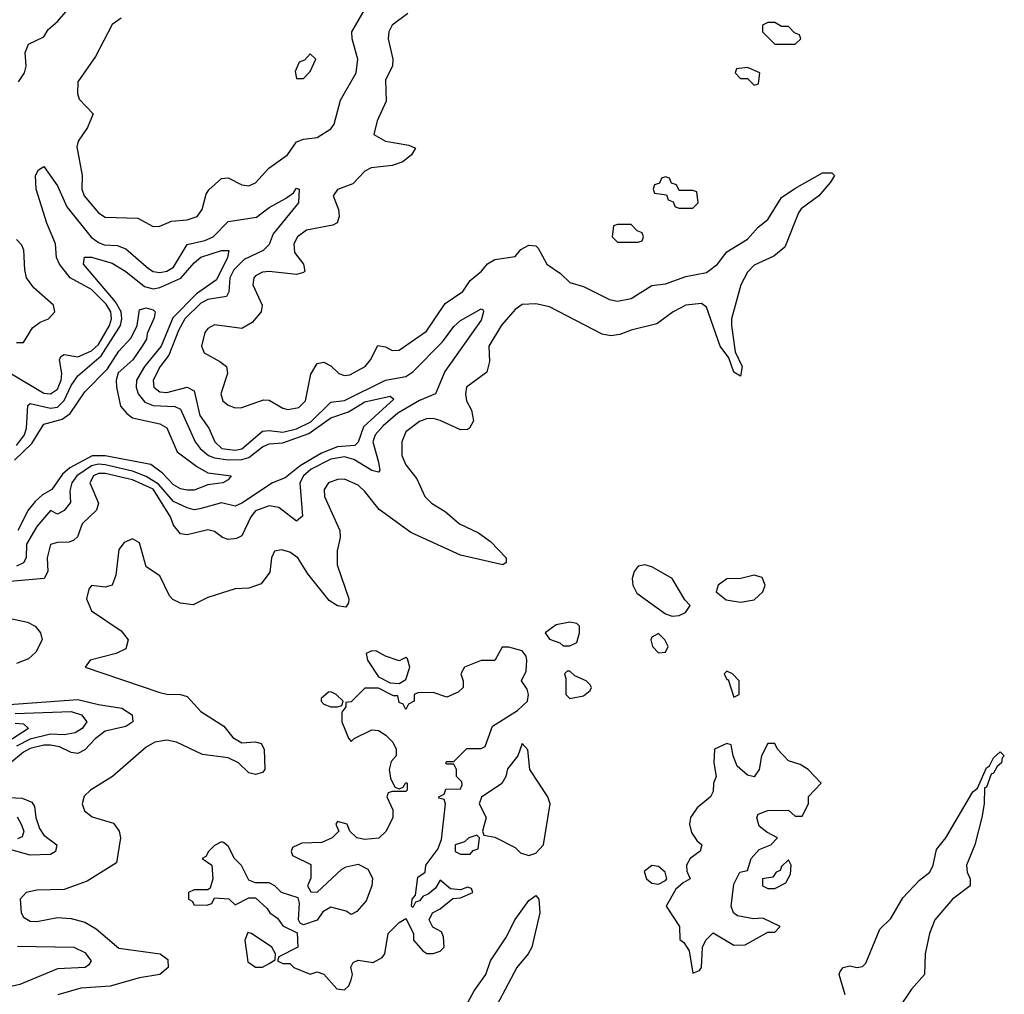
# Model space of a CAD drawing. Header units: inches. Extents: x 2601469 to 2753575, y 449403 to 582909.
# Tile 54 of 256: x 2641459 to 2644342, y 470652 to 473506. Entities that reach past the tile are written whole.
import ezdxf

# ---------------------------------------------------------------- set-up
doc = ezdxf.new("R2010")
doc.units = ezdxf.units.IN
doc.header["$MEASUREMENT"] = 0
doc.layers.add('C6447', color=7, linetype='Continuous')

msp = doc.modelspace()

# ---------------------------------------------------------------- linework, layer by layer
at = {"layer": 'C6447', "color": 4}
for points, elevation in [([(2641455.6, 473324.4), (2641473.3, 473350), (2641478, 473370), (2641475.1, 473410), (2641485.2, 473434.8), (2641530, 473456), (2641542.9, 473477.1), (2641570, 473500.7), (2641650, 473594.8)], 24), ([(2641756, 473510), (2641730, 473492), (2641681.6, 473398.4), (2641630, 473324), (2641628.5, 473290), (2641633.6, 473273.6), (2641674, 473230), (2641658, 473190), (2641630.6, 473150), (2641626.7, 473133.3), (2641642.6, 473050), (2641641.3, 473010), (2641648, 472990), (2641690, 472940.4), (2641710, 472927.8), (2641805.1, 472925.1), (2641850, 472900.5), (2641870, 472901.6), (2641904, 472916), (2641950, 472919.6), (2641978.7, 472930), (2641993.3, 472950), (2642005.1, 472994.9), (2642012.6, 473007.4), (2642050, 473040.5), (2642070, 473043), (2642110, 473022.4), (2642130, 473019.5), (2642150, 473028.5), (2642188.7, 473071.3), (2642243.6, 473110), (2642270, 473148), (2642290, 473155.8), (2642330, 473161.3), (2642370, 473186.7), (2642379.8, 473200.2), (2642398.8, 473270), (2642444.4, 473350), (2642449.8, 473390), (2642432.8, 473450), (2642431.3, 473470), (2642475, 473545)], 24), ([(2642596, 473524), (2642550, 473489.5), (2642539.6, 473470), (2642538.3, 473450), (2642552.2, 473390), (2642550.4, 473370), (2642530.6, 473330), (2642532.2, 473267.8), (2642506, 473210), (2642496, 473170), (2642530.4, 473150.4), (2642598.8, 473138.8), (2642618, 473130), (2642606.8, 473110), (2642581, 473090), (2642550, 473078.7), (2642488.2, 473071.8), (2642470, 473062.7), (2642434.6, 473025.4), (2642390, 473009), (2642377.3, 472990), (2642392.4, 472950), (2642394.4, 472930), (2642388.5, 472911.5), (2642376.2, 472903.8), (2642299.1, 472890), (2642272.4, 472870), (2642261.5, 472850), (2642263.9, 472823.9), (2642290.5, 472790), (2642294, 472770), (2642290, 472765.2), (2642270, 472759.5), (2642190, 472768.3), (2642170, 472766.6), (2642150, 472755.8), (2642144.9, 472750), (2642142.3, 472730), (2642168.8, 472670), (2642166.4, 472650), (2642140.2, 472619.7), (2642110, 472602), (2642030, 472612), (2642010, 472601.6), (2642001.1, 472590), (2641992, 472550), (2641999.5, 472530), (2642045.4, 472505.4), (2642064.9, 472490), (2642067.4, 472470), (2642048.1, 472410), (2642054.4, 472390), (2642070, 472377), (2642090, 472368.9), (2642110, 472370.3), (2642173.1, 472393.1), (2642190, 472392), (2642230, 472368), (2642244.3, 472364.3), (2642276.9, 472370), (2642295.8, 472390), (2642311.6, 472468.4), (2642330, 472498.7), (2642350, 472503.1), (2642370, 472492.2), (2642394, 472470), (2642410, 472463.6), (2642426.3, 472466.3), (2642471.2, 472490), (2642486.6, 472510), (2642508, 472552), (2642530, 472548.2), (2642550, 472537.1), (2642570, 472538.4), (2642650, 472594), (2642704.9, 472675.1), (2642756.9, 472710), (2642778.2, 472741.8), (2642811.6, 472770), (2642828.6, 472791.4), (2642850, 472803.7), (2642910, 472812.7), (2642927, 472833), (2642950, 472845.7), (2642970, 472843.8), (2642977.3, 472837.3), (2643002.4, 472790), (2643043.1, 472763.1), (2643070, 472736), (2643110, 472724.7), (2643186.5, 472686.5), (2643210, 472681.8), (2643250, 472689.2), (2643310, 472727.9), (2643350, 472732.4), (2643410, 472753.8), (2643470, 472766), (2643502, 472790), (2643530, 472826.4), (2643590, 472863.1), (2643621.4, 472898.6), (2643650, 472920.5), (2643690, 472984.9), (2643728.3, 473011.7), (2643810, 473057.1), (2643837.3, 473057.3), (2643844.7, 473050), (2643833.4, 473030), (2643799.3, 472990), (2643747.7, 472952.3), (2643739.3, 472940.7), (2643699.9, 472840.1), (2643666.9, 472813.1), (2643610, 472787.6), (2643590, 472766.6), (2643570.4, 472730), (2643543.7, 472630), (2643543.1, 472610), (2643553.8, 472533.8), (2643574.4, 472490), (2643570, 472462), (2643550, 472474), (2643535.5, 472515.5), (2643509.7, 472550), (2643470, 472664), (2643455.2, 472675.2), (2643410, 472669.7), (2643372.4, 472650), (2643324.9, 472615), (2643250, 472596.5), (2643216.4, 472583.6), (2643190, 472580.4), (2643164.8, 472584.8), (2643010, 472665.3), (2642970, 472673.6), (2642930, 472672.2), (2642910, 472656.9), (2642870, 472611.3), (2642833, 472550), (2642835.2, 472504.8), (2642826.6, 472473.4), (2642767.7, 472430), (2642764.4, 472410), (2642767.2, 472390), (2642782.3, 472362.3), (2642788.3, 472331.7), (2642776.3, 472310), (2642770, 472305.6), (2642750, 472304.7), (2642690, 472332), (2642670, 472338), (2642650, 472337.2), (2642630, 472329.7), (2642590, 472298.7), (2642578, 472270), (2642578.4, 472230), (2642590, 472202), (2642621.8, 472161.8), (2642645.2, 472110), (2642664.9, 472090), (2642705.4, 472065.4), (2642747, 472030), (2642802.9, 472002.9), (2642837.8, 471977.8), (2642884, 471930), (2642883.6, 471916.4), (2642874, 471910), (2642750, 471937.8), (2642604, 472004), (2642511.4, 472071.4), (2642470, 472124.7), (2642450, 472143.1), (2642410, 472160.9), (2642390, 472159.8), (2642363.1, 472150), (2642350.3, 472129.7), (2642351.6, 472110), (2642397.1, 472010), (2642398, 471990), (2642389.1, 471950.9), (2642388.9, 471910), (2642423.1, 471810), (2642422, 471798), (2642414, 471786), (2642390, 471789.7), (2642365.3, 471805.3), (2642303, 471883), (2642273.3, 471930), (2642250, 471947.1), (2642226.1, 471953.9), (2642205.5, 471950), (2642197, 471930), (2642191.8, 471888.2), (2642166.4, 471853.6), (2642130, 471840.9), (2642090, 471839.3), (2642010, 471814), (2641967.1, 471792.9), (2641930, 471797), (2641907.6, 471807.6), (2641898.4, 471818.4), (2641870, 471877.2), (2641830, 471904), (2641810, 471974), (2641790, 471986), (2641765.5, 471974.5), (2641750, 471954), (2641741.1, 471878.9), (2641730.4, 471849.6), (2641710, 471844.5), (2641670, 471849.3), (2641661.4, 471838.6), (2641654.9, 471810), (2641670, 471774.8), (2641756.7, 471716.7), (2641777.3, 471690), (2641770, 471664), (2641742, 471650), (2641666, 471630), (2641651.3, 471610), (2641870, 471535.8), (2641890, 471530.4), (2641930, 471530.3), (2641950, 471523.7), (2641990, 471480.3), (2642057, 471437), (2642083.5, 471403.5), (2642110, 471388.7), (2642150, 471391.7), (2642166.6, 471386.6), (2642175.3, 471370), (2642177.3, 471310), (2642170, 471301.2), (2642150, 471295.1), (2642130, 471300.9), (2642099.5, 471330), (2642070, 471344.7), (2641994.6, 471354.6), (2641918, 471390), (2641890, 471396.5), (2641854.8, 471390), (2641830, 471375.8), (2641730.7, 471290), (2641666.8, 471250), (2641648.2, 471231.8), (2641642, 471210), (2641648.7, 471188.7), (2641671.9, 471171.9), (2641733.5, 471153.5), (2641750.7, 471130), (2641754, 471110), (2641742.8, 471037.2), (2641656.5, 470983.5), (2641590, 470958.4), (2641510, 470956.9), (2641478, 470950), (2641460.7, 470930), (2641463.7, 470890), (2641470, 470877.3), (2641490, 470866), (2641510, 470864.9), (2641570, 470877.1), (2641610, 470874), (2641650, 470863.6), (2641683.7, 470843.7), (2641750, 470786.9), (2641871, 470770), (2641893.3, 470753.3), (2641894.4, 470730), (2641870, 470709.6), (2641810, 470700.4), (2641724.5, 470675.5), (2641638, 470670), (2641571, 470650)], 24), ([(2641430, 472471.6), (2641530, 472412.4), (2641550, 472410.2), (2641570, 472423.6), (2641581, 472450), (2641582.9, 472470), (2641576.2, 472510), (2641580.1, 472519.9), (2641590, 472525.5), (2641630, 472518.6), (2641670, 472536.2), (2641690, 472554.9), (2641722.6, 472610), (2641728.2, 472630), (2641725.8, 472650), (2641712.9, 472672.9), (2641670, 472715.9), (2641606.9, 472750), (2641575.4, 472790), (2641566.9, 472810), (2641564.2, 472850), (2641539.2, 472910), (2641507.6, 473010), (2641505.4, 473050), (2641514, 473066), (2641530, 473076), (2641570, 473019.3), (2641597.8, 472957.8), (2641668.8, 472868.8), (2641690, 472853.2), (2641707.1, 472847.1), (2641745.1, 472845.1), (2641770, 472835.3), (2641836.9, 472776.9), (2641850, 472768.9), (2641870, 472765.8), (2641890, 472769.2), (2641910, 472781.7), (2641950, 472847.2), (2642001, 472859), (2642025.6, 472870), (2642070, 472915.3), (2642152.3, 472927.7), (2642190, 472956.1), (2642237.4, 472982.6), (2642260.7, 472999.3), (2642270, 473012.4), (2642278, 473010), (2642275.8, 472970), (2642201.2, 472878.8), (2642190, 472847.8), (2642172.2, 472830), (2642116.4, 472803.6), (2642086.3, 472773.7), (2642075, 472750), (2642071.2, 472708.8), (2642065.1, 472694.9), (2642010, 472686.2), (2641990, 472675.9), (2641943.2, 472630), (2641924.6, 472595.4), (2641896.3, 472523.7), (2641870.3, 472490), (2641850.3, 472450), (2641852.4, 472430), (2641870, 472416.5), (2641890, 472414.3), (2641950, 472430.3), (2641970, 472419.1), (2641987.2, 472347.2), (2642013.1, 472310), (2642030.3, 472270), (2642050.7, 472250), (2642090, 472245.1), (2642110, 472249.4), (2642170, 472300.9), (2642190, 472302.8), (2642230, 472297.6), (2642270, 472308.1), (2642311.6, 472328.4), (2642370, 472385.5), (2642410, 472390.9), (2642530, 472450.2), (2642590, 472460.6), (2642610, 472474.7), (2642697.2, 472562.8), (2642730, 472607.2), (2642750, 472624.9), (2642810, 472659.3), (2642816.5, 472656.5), (2642817.6, 472650), (2642810, 472626.3), (2642704.1, 472475.9), (2642676.5, 472410), (2642629.5, 472390.5), (2642566.7, 472353.3), (2642523.2, 472316.8), (2642500.2, 472290), (2642493.4, 472270), (2642510.2, 472209.8), (2642513.8, 472186.2), (2642510, 472180.9), (2642490, 472185.8), (2642437.6, 472217.6), (2642410, 472225.7), (2642370, 472218.8), (2642312.6, 472190), (2642290.2, 472170), (2642279.7, 472150), (2642287.5, 472052.5), (2642270, 472037.2), (2642217.6, 472077.6), (2642190, 472082), (2642150, 472068), (2642135.6, 472050), (2642110, 471994.5), (2642093.7, 471986.3), (2642070, 471984), (2642053.2, 471990), (2642030, 472007), (2642010, 472011.8), (2641950, 471997.6), (2641930, 472000.7), (2641910, 472026), (2641901, 472050), (2641850, 472131.2), (2641790, 472158.3), (2641710, 472177.5), (2641690, 472177.3), (2641675.3, 472170), (2641664.9, 472150), (2641690.3, 472090), (2641684.4, 472070), (2641642.6, 472030), (2641628.6, 471991.4), (2641618.3, 471981.7), (2641604.1, 471975.9), (2641570, 471975.1), (2641550, 471969), (2641539.5, 471930), (2641541.3, 471890), (2641530.6, 471870), (2641419.9, 471860.1)], 16), ([(2641450, 472560.4), (2641470, 472560.5), (2641496.6, 472603.4), (2641519.5, 472620.5), (2641544, 472630), (2641562.7, 472650), (2641558, 472670), (2641501, 472721), (2641479.6, 472750), (2641473.9, 472773.9), (2641471.3, 472831.3), (2641466, 472846), (2641450, 472862)], 24), ([(2641450, 472258.6), (2641473.2, 472290), (2641479.1, 472310), (2641483.5, 472376.5), (2641490, 472382.4), (2641550, 472368.3), (2641570, 472371.5), (2641589.2, 472390.8), (2641610, 472434.4), (2641630, 472463.1), (2641698.2, 472521.8), (2641754.2, 472610), (2641758.6, 472630), (2641756.5, 472650), (2641739.7, 472679.7), (2641646, 472790), (2641649.4, 472810.6), (2641669.5, 472810.5), (2641730, 472793.1), (2641770, 472768.8), (2641825, 472725), (2641850, 472717.8), (2641870, 472721.5), (2641931.4, 472748.6), (2641970, 472794.4), (2641989.8, 472810.2), (2642050.4, 472830.4), (2642071.3, 472830), (2642067.7, 472810), (2642035.8, 472744.2), (2641976.9, 472703.1), (2641907.5, 472632.5), (2641873.7, 472550), (2641824.7, 472490), (2641801.5, 472450), (2641800.2, 472430), (2641806, 472410), (2641826, 472386), (2641850, 472376.5), (2641913.4, 472373.4), (2641930, 472365.5), (2641973.1, 472270), (2641987.4, 472250), (2642012.4, 472230), (2642030, 472222.7), (2642070, 472217.5), (2642110, 472218.3), (2642130, 472223.5), (2642170, 472254.7), (2642190, 472263.5), (2642230, 472267.3), (2642306.2, 472293.8), (2642370, 472339.6), (2642422.2, 472357.8), (2642470, 472387), (2642543.6, 472403.6), (2642554.4, 472394.4), (2642466, 472314), (2642450, 472269.2), (2642440.9, 472259.1), (2642390, 472255.3), (2642343, 472237), (2642280.1, 472199.9), (2642236.1, 472163.9), (2642199.3, 472150), (2642110, 472089.7), (2642090, 472081.6), (2642050, 472090.9), (2641986.8, 472073.2), (2641970, 472071), (2641950, 472076.1), (2641910, 472095.3), (2641865.9, 472145.9), (2641830, 472168.6), (2641790, 472183.6), (2641710, 472202.1), (2641690, 472204.2), (2641670, 472199.9), (2641626.7, 472170), (2641611.5, 472150), (2641606.4, 472126.4), (2641608, 472092), (2641590, 472069), (2641570, 472058), (2641550, 472068.7), (2641510, 472021.6), (2641478.9, 471970), (2641478, 471930), (2641470, 471915.1), (2641450, 471905.3)], 12), ([(2641443.9, 472216.1), (2641495, 472265), (2641530, 472321.3), (2641584.1, 472335.9), (2641607, 472353), (2641650, 472415.8), (2641716.6, 472483.4), (2641750, 472534.9), (2641785.3, 472574.7), (2641803.7, 472610), (2641810, 472656), (2641830, 472662), (2641850, 472656.3), (2641856.3, 472650), (2641853.2, 472633.2), (2641832.8, 472587.2), (2641830.4, 472570), (2641818, 472550), (2641790.3, 472510), (2641748.1, 472471.9), (2641741.6, 472450), (2641742.4, 472430), (2641754.6, 472374.6), (2641772.7, 472352.8), (2641790, 472340.4), (2641870, 472322.4), (2641890, 472310.4), (2641920.7, 472240.7), (2641978, 472198), (2642010, 472179.1), (2642078, 472170), (2642070, 472158), (2642054, 472150), (2642010, 472143.7), (2641970, 472127.8), (2641950, 472127.8), (2641930, 472131.8), (2641910, 472144), (2641877.8, 472177.8), (2641843.3, 472203.3), (2641710, 472229.1), (2641671.4, 472228.6), (2641606.2, 472193.8), (2641584.9, 472175.1), (2641553.7, 472130), (2641525.9, 472114.1), (2641505, 472095), (2641484.6, 472070), (2641454, 472010)], 8), ([(2641432.1, 471752.1), (2641482, 471742), (2641504.9, 471730), (2641520.5, 471710), (2641525.5, 471690), (2641506.6, 471653.4), (2641485.4, 471634.6), (2641450, 471620.5)], 16), ([(2641401.8, 471498.2), (2641630, 471515.2), (2641690, 471500.2), (2641758.8, 471490), (2641788.2, 471470), (2641790.6, 471450), (2641770, 471436.3), (2641710, 471422), (2641680.3, 471399.7), (2641650, 471367.6), (2641630, 471356.9), (2641610, 471359.7), (2641576.2, 471376.2), (2641550, 471381.8), (2641530, 471381.7), (2641490, 471371.3), (2641470, 471360.7), (2641430, 471327.6)], 16), ([(2641446.2, 471473.8), (2641610, 471479.7), (2641640.5, 471470), (2641656.3, 471450), (2641642.4, 471430), (2641622.2, 471417.8), (2641590, 471412), (2641550, 471413.8), (2641490, 471398.6), (2641450, 471378.8)], 12), ([(2641446.1, 471446.1), (2641470, 471443.8), (2641485.5, 471430), (2641390.6, 471369.4)], 8), ([(2643876.3, 470650), (2643858.4, 470710), (2643861.3, 470718.7), (2643870, 470730.6), (2643890, 470734.9), (2643910, 470730.5), (2643927, 470733), (2643936.9, 470743.1), (2643977.2, 470842.8), (2644010, 470873.4), (2644045.3, 470934.7), (2644093.6, 470986.4), (2644123.6, 471010), (2644134, 471030), (2644143.7, 471076.3), (2644171.2, 471110), (2644250, 471244.7), (2644264, 471256), (2644290, 471314.8), (2644298.9, 471321.1), (2644310, 471344.7), (2644330, 471362), (2644342, 471350), (2644336, 471344), (2644334, 471330), (2644321.1, 471318.9), (2644310, 471299), (2644303.5, 471296.5), (2644290, 471258), (2644283.6, 471256.4), (2644283, 471210), (2644276, 471170), (2644256.1, 471090), (2644231.7, 471030), (2644233.7, 471010), (2644242.4, 470990), (2644242, 470970), (2644190.4, 470930), (2644138.9, 470870), (2644122.7, 470830), (2644110.4, 470770.4), (2644108.4, 470710), (2644070, 470667), (2644032.2, 470610)], 24), ([(2641388, 471230), (2641466.7, 471226.7), (2641494.7, 471214.7), (2641502.3, 471202.3), (2641506.3, 471170), (2641517.4, 471137.4), (2641530, 471117.6), (2641567.7, 471090), (2641564, 471070), (2641550, 471061.6), (2641490, 471059.1), (2641430, 471076.2)], 16), ([(2641451.7, 471171.7), (2641463.6, 471150), (2641471.5, 471130), (2641466.9, 471113.1), (2641452.9, 471107.1)], 12), ([(2642761.7, 470610), (2642790, 470662), (2642823.6, 470710), (2642837.4, 470750), (2642883.1, 470816.9), (2642910, 470870.6), (2642950, 470926.8), (2642970, 470941), (2642978.8, 470930), (2642982, 470890), (2642958.4, 470790), (2642947.7, 470770), (2642914.4, 470730), (2642830.4, 470570)], 24), ([(2641452.9, 470792.9), (2641618, 470790), (2641650, 470774.3), (2641668.5, 470750), (2641662, 470738), (2641650.8, 470730), (2641570, 470726), (2641459.8, 470680.2), (2641326, 470650)], 16)]:
    msp.add_lwpolyline(points, dxfattribs=dict(at, elevation=elevation))
at = {"layer": 'C6447', "color": 4, "elevation": 28}
for points in [[(2643670, 473498), (2643650, 473498), (2643634, 473490), (2643634, 473470), (2643670, 473434), (2643730, 473434), (2643746, 473450), (2643742, 473462), (2643727.3, 473467.3), (2643710, 473486), (2643690, 473486)], [(2642310, 473406), (2642292.7, 473387.3), (2642278, 473382), (2642265.4, 473354.6), (2642270, 473334), (2642290, 473334), (2642310, 473354), (2642326, 473390)], [(2643590, 473366), (2643558, 473362), (2643554, 473350), (2643570, 473334), (2643590, 473334), (2643610, 473314), (2643622, 473318), (2643626, 473350)], [(2643350, 473046), (2643338, 473042), (2643332.7, 473027.3), (2643318, 473022), (2643314, 473010), (2643318, 472998), (2643352.7, 472992.7), (2643358, 472978), (2643372.7, 472972.7), (2643378, 472958), (2643390, 472954), (2643430, 472954), (2643446, 472970), (2643442, 473002), (2643430, 473006), (2643390, 473006), (2643382, 473022), (2643367.3, 473027.3), (2643362, 473042)], [(2643250, 472906), (2643210, 472906), (2643198, 472902), (2643194, 472870), (2643210, 472854), (2643270, 472854), (2643282, 472858), (2643286, 472870), (2643282, 472882), (2643267.3, 472887.3)], [(2643290, 471909.6), (2643270, 471906), (2643258, 471890), (2643252.2, 471870), (2643254, 471850), (2643266.3, 471826.3), (2643350, 471766), (2643370, 471758.8), (2643390, 471760.7), (2643408.7, 471770), (2643422, 471790), (2643406.8, 471806.8), (2643369.7, 471869.7), (2643310, 471903.6)], [(2643610, 471879), (2643570.9, 471869.1), (2643530, 471869), (2643504.7, 471850), (2643498, 471830), (2643527.3, 471807.3), (2643570, 471800.7), (2643610, 471806.8), (2643635.3, 471830), (2643642, 471850), (2643632.7, 471872.7)], [(2643070, 471742), (2643030, 471734), (2642998, 471710), (2643010, 471692), (2643041, 471681), (2643050, 471672), (2643070, 471672), (2643090, 471682), (2643098, 471710), (2643098, 471730), (2643090, 471738)], [(2643330, 471708), (2643310, 471698), (2643306.8, 471690), (2643312, 471670), (2643330, 471652), (2643350, 471654), (2643358, 471670), (2643348, 471690)], [(2642891.6, 471668.4), (2642872, 471668), (2642850.7, 471629.3), (2642810, 471629), (2642762, 471610), (2642751.3, 471590), (2642758, 471570), (2642758, 471550), (2642743.5, 471536.5), (2642710, 471522), (2642670, 471535.3), (2642625.4, 471534.6), (2642614, 471530), (2642614, 471510), (2642598, 471502), (2642590, 471486), (2642582, 471502), (2642570, 471506), (2642566, 471526), (2642554, 471526), (2642510, 471548), (2642470, 471548), (2642430, 471508), (2642414, 471506), (2642414, 471494), (2642402, 471478), (2642402, 471450), (2642422, 471402), (2642430, 471392), (2642439, 471401), (2642490, 471426), (2642510, 471424.7), (2642531.1, 471411.1), (2642552, 471390), (2642562, 471370), (2642562, 471350), (2642546.8, 471333.2), (2642541, 471310), (2642544.7, 471284.7), (2642558, 471258), (2642570, 471254), (2642582, 471258), (2642590, 471272), (2642594, 471270), (2642594, 471250), (2642590, 471246), (2642550, 471246), (2642538, 471242), (2642534, 471230), (2642551.6, 471191.6), (2642552, 471170), (2642532, 471130), (2642511, 471109), (2642470, 471105.2), (2642446, 471110), (2642426, 471130), (2642418, 471150), (2642390, 471158), (2642384.7, 471150), (2642394, 471130), (2642374, 471110), (2642343.6, 471096.4), (2642285.4, 471094.6), (2642258, 471082), (2642254, 471070), (2642258, 471058), (2642311.6, 471031.6), (2642311.6, 470991.6), (2642302, 470970), (2642312, 470952), (2642330, 470951.3), (2642402, 471018), (2642415.1, 471024.9), (2642450, 471033.4), (2642478.3, 471018.3), (2642492.2, 470992.2), (2642490.5, 470969.5), (2642474, 470926), (2642446, 470894), (2642430, 470886), (2642415.1, 470895.1), (2642370, 470906.6), (2642346.4, 470893.6), (2642330, 470869), (2642290, 470855.3), (2642280.2, 470860.2), (2642275.3, 470870), (2642279, 470919), (2642274.6, 470934.6), (2642226, 470950), (2642206, 470970), (2642190, 470978), (2642150, 470978), (2642130, 470986), (2642109, 471029), (2642088, 471050), (2642070, 471086), (2642056.4, 471096.4), (2642050, 471098), (2642030, 471088), (2642012, 471070), (2642004.7, 471055.3), (2641994, 471050), (2642022, 471030), (2642024.7, 470990), (2642016.9, 470963.1), (2642010, 470958), (2641970, 470958), (2641954, 470950), (2641954, 470930), (2641964.7, 470924.7), (2641970, 470914), (2642007.3, 470912.7), (2642022, 470918), (2642030, 470934), (2642071.6, 470931.6), (2642090, 470914), (2642130, 470934), (2642150, 470934), (2642183.6, 470903.6), (2642192, 470890), (2642214.4, 470874.4), (2642230, 470852), (2642272, 470832), (2642274, 470790), (2642218, 470762), (2642214, 470750), (2642230, 470742), (2642250, 470742), (2642262, 470730), (2642310, 470711.3), (2642330, 470718), (2642350, 470711.3), (2642387.5, 470667.5), (2642410, 470664.7), (2642423.1, 470676.9), (2642430, 470694), (2642434, 470710), (2642429, 470731), (2642435.3, 470744.7), (2642450, 470752), (2642494.6, 470745.4), (2642520.4, 470759.6), (2642528, 470770), (2642538, 470830), (2642570, 470862), (2642590, 470874), (2642612, 470830), (2642612, 470810), (2642639.6, 470779.6), (2642651.6, 470771.6), (2642670, 470771.3), (2642690, 470778), (2642702, 470790), (2642700.4, 470820.4), (2642694.6, 470834.6), (2642668.7, 470848.7), (2642658, 470870), (2642668, 470890), (2642690, 470902), (2642727.3, 470932.7), (2642750, 470934), (2642786, 470950), (2642782, 470962), (2642770, 470966), (2642750, 470958), (2642720.4, 470960.4), (2642690, 470986), (2642676.9, 470963.1), (2642655.3, 470944.7), (2642641, 470939), (2642630, 470926), (2642618, 470922), (2642610, 470906), (2642606, 470910), (2642608, 470930), (2642618, 470942), (2642625.2, 470994.8), (2642646, 471010), (2642648, 471030), (2642683.1, 471076.9), (2642694.6, 471105.4), (2642706, 471210), (2642702, 471222), (2642686, 471226), (2642686, 471230), (2642702, 471238), (2642707.3, 471252.7), (2642750, 471254), (2642754.6, 471265.4), (2642753.6, 471273.6), (2642738, 471290), (2642738, 471310), (2642730, 471326), (2642710, 471326), (2642706, 471330), (2642710, 471334), (2642730, 471334), (2642768, 471372), (2642810, 471371.3), (2642822, 471378), (2642843.2, 471436.8), (2642916.9, 471483.1), (2642946, 471510), (2642949.2, 471530), (2642945.2, 471545.2), (2642928.7, 471570), (2642942, 471598), (2642944, 471630), (2642942, 471642), (2642930, 471658)], [(2642490, 471658), (2642474, 471650), (2642478, 471630), (2642510, 471582), (2642543.6, 471563.6), (2642570, 471562), (2642590, 471574), (2642602, 471610), (2642594.6, 471634.6), (2642590, 471638), (2642570, 471628.7), (2642530, 471642), (2642503.6, 471656.4)], [(2643070, 471598), (2643062, 471598), (2643054, 471590), (2643058, 471578), (2643058, 471530), (2643070, 471518), (2643110, 471526), (2643130, 471542), (2643133.2, 471550), (2643130, 471558), (2643118, 471570), (2643084.7, 471584.7)], [(2643530, 471598), (2643522, 471590), (2643530, 471574), (2643534, 471574), (2643550, 471522), (2643566, 471530), (2643566, 471570), (2643546, 471590)], [(2642370, 471538), (2642363.6, 471536.4), (2642342, 471518), (2642342, 471510), (2642350, 471502), (2642370, 471494), (2642390, 471494), (2642402, 471498), (2642406, 471510), (2642386, 471530)], [(2642930, 471386), (2642918, 471350), (2642887.7, 471312.3), (2642882.8, 471290), (2642870.5, 471269.5), (2642811.1, 471228.9), (2642804.7, 471210), (2642824.7, 471170), (2642814, 471130), (2642818, 471118), (2642850, 471112), (2642910, 471082), (2642926, 471066), (2642950, 471058.8), (2642970, 471065.5), (2642993, 471090), (2643012, 471210), (2643005.2, 471230), (2642953.2, 471310), (2642947.3, 471367.3)], [(2643670, 471386), (2643650, 471386), (2643631.3, 471350), (2643624.7, 471310), (2643610, 471289), (2643590, 471294), (2643560.2, 471320.2), (2643548, 471350), (2643542, 471382), (2643530, 471386), (2643494, 471370), (2643492, 471330), (2643498, 471290), (2643491, 471270), (2643490, 471246), (2643482, 471230), (2643442.5, 471197.5), (2643422.8, 471170), (2643420.7, 471150), (2643426, 471126), (2643442, 471102), (2643456, 471090), (2643451.1, 471071.1), (2643422, 471050), (2643412, 471030), (2643412.7, 471012.7), (2643422, 470990), (2643401.4, 470978.6), (2643380.7, 470959.3), (2643352, 470910), (2643390.7, 470850.7), (2643392, 470812), (2643403.6, 470803.6), (2643419.6, 470779.6), (2643430, 470714), (2643450, 470722), (2643455.3, 470730), (2643458, 470790), (2643468, 470810), (2643490, 470832), (2643550, 470796), (2643583.1, 470796.9), (2643650, 470834), (2643670, 470834), (2643686, 470850), (2643635.3, 470875.3), (2643607.3, 470872.7), (2643561.2, 470881.2), (2643548.7, 470890), (2643542.7, 470910), (2643550, 470974), (2643568, 471010), (2643590, 471014), (2643601.2, 471050), (2643624.4, 471075.6), (2643658, 471090), (2643678, 471110), (2643646.3, 471126.3), (2643624.5, 471144.5), (2643617.2, 471170), (2643620.9, 471179.1), (2643649.4, 471190.6), (2643710, 471191.3), (2643730, 471174), (2643750, 471174), (2643768.7, 471210), (2643769.1, 471230.9), (2643806, 471270), (2643768, 471310), (2643744.7, 471324.7), (2643710, 471335.3), (2643678, 471370)], [(2642798, 471118), (2642774, 471110), (2642762, 471098), (2642734, 471090), (2642734, 471070), (2642750, 471062), (2642770, 471062), (2642778, 471062), (2642787.3, 471072.7), (2642802, 471078), (2642806, 471110)], [(2643310, 471029.2), (2643288.1, 471011.9), (2643294.8, 470990), (2643310, 470977.3), (2643330, 470974), (2643350, 470984.7), (2643354, 470990), (2643349.2, 471010), (2643330, 471026)], [(2643710, 471046), (2643690, 471026), (2643686, 471014), (2643674, 471010), (2643664.7, 470995.3), (2643634, 470990), (2643634, 470970), (2643650, 470962), (2643670, 470962), (2643702, 470978), (2643716.4, 471003.6), (2643718, 471030)], [(2642127.5, 470832.5), (2642118, 470810), (2642127.3, 470747.3), (2642150, 470731.3), (2642170, 470731.3), (2642190, 470742), (2642207.3, 470752.7), (2642208, 470770), (2642198, 470790), (2642138, 470830)]]:
    msp.add_lwpolyline(points, close=True, dxfattribs=at)

doc.saveas('drawing.dxf')
